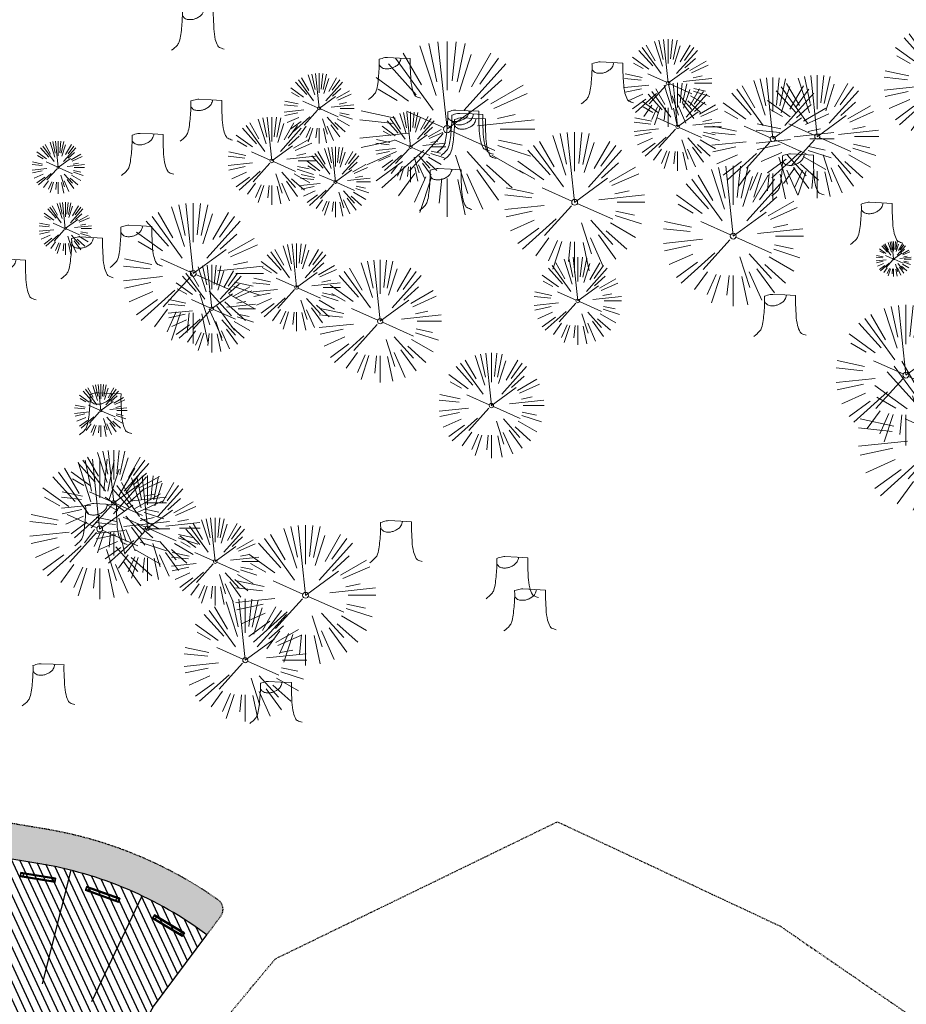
# Model space of a CAD drawing. Header units: feet. Extents: x 1134296 to 1140710, y 647902 to 649877.
# Tile 19 of 66: x 1134888 to 1135040, y 648396 to 648564. Entities that reach past the tile are written whole.
import ezdxf

# ---------------------------------------------------------------- set-up
doc = ezdxf.new("R2010")
doc.units = ezdxf.units.FT
doc.header["$MEASUREMENT"] = 0
doc.linetypes.add('DIVIDE2', pattern=[0.625, 0.25, -0.125, 0, -0.125, 0, -0.125])
doc.linetypes.add('RAD', pattern=[0.13, 0.08, -0.05])
for name, color, linetype in [('C-PRKG-ASPH', 5, 'Continuous'), ('C-PRKG-STRP', 136, 'Continuous'), ('C-PRKG-WHEL-STOP', 5, 'Continuous'), ('C-ROAD-ASPHALT', 1, 'Continuous'), ('C-SWLK-GRVL', 5, 'RAD'), ('C-SWLK-GRVL-PATT', 8, 'Continuous'), ('G-TEXT-ST02', 2, 'Continuous'), ('G-XREF', 7, 'Continuous'), ('V-FLOOD-PLAIN', 2, 'DIVIDE2')]:
    doc.layers.add(name, color=color, linetype=linetype)
doc.layers.add('V-SITE-VEGE', color=8, linetype='Continuous', lineweight=18)
pattern_1 = [(115, (0, 0), (-1.132884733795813, -0.5282728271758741), [])]

# ---------------------------------------------------------------- blocks, each defined once
blk = doc.blocks.new('V-SITE-VEGE-Coniferious Tree 2')
at = {"color": 0, "linetype": 'ByBlock'}
for p, q in [((-0.06264093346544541, 0.1926377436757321), (-0.1545378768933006, 0.4755369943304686)), ((-0.0574950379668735, 0.2703678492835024), (-0.1039851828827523, 0.4890788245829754)), ((-0.0003172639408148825, 0.0025937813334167), (-0.05229705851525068, 0.4972664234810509)), ((-3.601054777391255e-05, 0.2219193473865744), (-3.601054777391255e-05, 0.5000060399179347)), ((0.02890183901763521, 0.2753366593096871), (0.05222503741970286, 0.4972664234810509)), ((0.0571938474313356, 0.2692740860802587), (0.1039131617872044, 0.4890788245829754)), ((-0.07913071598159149, 0.1088658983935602), (-0.2939353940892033, 0.4045257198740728)), ((-0.1460065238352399, 0.2528363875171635), (-0.2500390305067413, 0.4330260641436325)), ((0.06850648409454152, 0.2109817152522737), (0.1382469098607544, 0.425630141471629)), ((0.139142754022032, 0.2410654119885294), (0.2499670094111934, 0.4330260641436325)), ((0.1868724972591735, 0.2572635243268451), (0.2938633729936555, 0.4045257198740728)), ((-0.1756943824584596, 0.1950752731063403), (-0.3346129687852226, 0.3715878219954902)), ((0.09777767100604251, 0.108636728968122), (0.3345409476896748, 0.3715878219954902)), ((-0.2201011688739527, 0.1598873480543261), (-0.4045617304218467, 0.2938993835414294)), ((0.1919663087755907, 0.1728666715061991), (0.3115823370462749, 0.2805763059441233)), ((-0.2844040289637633, 0.1641894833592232), (-0.393144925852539, 0.2269610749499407)), ((0.2487690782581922, 0.143647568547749), (0.4329900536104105, 0.2500030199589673)), ((-0.0009318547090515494, -0.0006770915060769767), (0.2349564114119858, 0.1707208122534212)), ((0.2658942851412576, 0.1183972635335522), (0.4567507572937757, 0.2033670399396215)), ((-0.2961437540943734, 0.06292784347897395), (-0.4891148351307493, 0.1039491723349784)), ((-0.01992166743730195, 0.008854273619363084), (-0.2318825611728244, 0.1032199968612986)), ((0.2872695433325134, 0.06106323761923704), (0.3884790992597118, 0.08257391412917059)), ((-0.3060292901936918, 0.03215663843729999), (-0.4973024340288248, 0.05226104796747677)), ((0.173080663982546, 0.01818771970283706), (0.497230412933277, 0.05226104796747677)), ((0.3024988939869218, 0), (0.4999700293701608, 0)), ((-0.2182782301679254, -0.02292736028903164), (-0.4973024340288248, -0.05226104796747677)), ((-0.02300503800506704, -0.02554197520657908), (-0.2137781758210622, -0.2373882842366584)), ((0.01849546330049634, -0.008260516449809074), (0.2719985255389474, -0.1211160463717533)), ((-0.302185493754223, -0.0642195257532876), (-0.4891148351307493, -0.1039491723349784)), ((0.2891445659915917, -0.09395946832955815), (0.4755009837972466, -0.1545018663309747)), ((0.2936342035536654, -0.06241742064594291), (0.4274066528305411, -0.09084484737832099)), ((-0.2881436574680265, -0.1282723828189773), (-0.4568227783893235, -0.2033670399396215)), ((-0.1320480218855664, -0.1188660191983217), (-0.3716238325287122, -0.3345769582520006)), ((0.04781873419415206, -0.1473038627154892), (0.1192466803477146, -0.3671294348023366)), ((0.1143820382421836, -0.1271057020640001), (0.2718110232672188, -0.301920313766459)), ((0.2555295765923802, -0.1475434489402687), (0.4329900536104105, -0.2500030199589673)), ((-0.254528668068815, -0.1848980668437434), (-0.4045617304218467, -0.2938993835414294)), ((0.2253521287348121, -0.2029399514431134), (0.3715518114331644, -0.3345769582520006)), ((-0.1842986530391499, -0.2536176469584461), (-0.2766747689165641, -0.3807650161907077)), ((-0.1213812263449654, -0.2725449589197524), (-0.1855903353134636, -0.4167758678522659)), ((-0.09098502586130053, -0.2799408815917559), (-0.1545378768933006, -0.4755369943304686)), ((0.1131111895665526, -0.2541280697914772), (0.2033310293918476, -0.4567867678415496)), ((0.1688618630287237, -0.2324611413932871), (0.2938633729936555, -0.4045257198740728)), ((-0.02966136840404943, -0.2817638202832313), (-0.04434904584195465, -0.4216092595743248)), ((-3.601054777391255e-05, -0.2817638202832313), (-3.601054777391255e-05, -0.5000060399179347)), ((0.06104806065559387, -0.2873055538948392), (0.1039131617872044, -0.4890788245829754))]:
    blk.add_line(p, q, dxfattribs=at)
blk.add_circle((-3.601054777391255e-05, 0), 0.02083358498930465)
blk = doc.blocks.new('V-SITE-VEGE-Stump')
for points in [[(-0.122905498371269, -0.01429599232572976, 0.05261256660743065), (-0.09863241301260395, 0.007697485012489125, 0.1061947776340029), (-0.09053039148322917, 0.02191696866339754, 0.04486152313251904), (-0.08374707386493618, 0.05273626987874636, 0.02007395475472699), (-0.07764030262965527, 0.1228815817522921, 0.01167487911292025), (-0.07732468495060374, 0.1363966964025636, 0.007866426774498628), (-0.07764030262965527, 0.1564565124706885)], [(-0.07764030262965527, 0.1564565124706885, -0.02766804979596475), (-0.05341885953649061, 0.1633605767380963, -0.0679781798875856), (-0.04316680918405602, 0.1642506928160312), (0.008593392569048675, 0.1616126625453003), (0.05395851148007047, 0.1590945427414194)], [(0.01506844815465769, 0.161253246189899, -0.08286378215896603), (0.008147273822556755, 0.1419669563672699, -0.1113242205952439), (-0.002098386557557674, 0.130555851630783, -0.03931328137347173), (-0.01592715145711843, 0.1222882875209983, -0.04919659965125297), (-0.02797848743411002, 0.1177254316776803, -0.06600187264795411), (-0.0446681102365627, 0.1155126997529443, -0.07018691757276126), (-0.06035359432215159, 0.1177254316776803, -0.1148593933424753), (-0.06850904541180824, 0.1222766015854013, -0.0759377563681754), (-0.07734269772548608, 0.1331671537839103)], [(0.05395851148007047, 0.1590945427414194, 0.004334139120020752), (0.05376627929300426, 0.1369184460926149, 0.00834373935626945), (0.05395851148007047, 0.1253997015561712), (0.05605689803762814, 0.07623641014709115, 0.04625247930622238), (0.06241632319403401, 0.03170819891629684, 0.06962485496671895), (0.07334360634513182, 0.00381048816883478, 0.1497246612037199), (0.07941695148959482, -0.001975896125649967, 0.05852299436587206), (0.09922370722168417, -0.009139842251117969)]]:
    blk.add_lwpolyline(points, format="xyb")
blk = doc.blocks.new('C_XBASE-PACTOLA_02403811')
at = {"layer": 'V-FLOOD-PLAIN', "flags": 128}
blk.add_lwpolyline([(1134906.520776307, 648154.1371743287), (1134884.291874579, 648205.684545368), (1134869.470670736, 648266.484706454), (1134876.026667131, 648336.540384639), (1134931.991497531, 648403.8202146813), (1134980.235505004, 648427.2436063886), (1135018.360916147, 648409.3907559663), (1135088.703310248, 648361.0627811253), (1135089.088064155, 648360.7633367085)], dxfattribs=at)
at = {"layer": 'V-SITE-VEGE'}
for name, p, xscale, yscale, zscale in [('V-SITE-VEGE-Stump', (1134919.206, 648559.729), 40.31522404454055, 40.31522404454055, 40.31522404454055), ('V-SITE-VEGE-Coniferious Tree 2', (1135046.561, 648553.446), 20.99974632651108, 20.99974632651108, 20.99974632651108), ('V-SITE-VEGE-Coniferious Tree 2', (1134961.359, 648545.661), 29.99963760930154, 29.99963760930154, 29.99963760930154), ('V-SITE-VEGE-Coniferious Tree 2', (1134999.16, 648553.543), 14.99981880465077, 14.99981880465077, 14.99981880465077), ('V-SITE-VEGE-Stump', (1134952.883, 648551.308), 40.31522404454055, 40.31522404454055, 40.31522404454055), ('V-SITE-VEGE-Stump', (1134989.273, 648550.549), 40.31522404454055, 40.31522404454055, 40.31522404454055), ('V-SITE-VEGE-Coniferious Tree 2', (1135024.683, 648544.39), 20.99974632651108, 20.99974632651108, 20.99974632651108), ('V-SITE-VEGE-Coniferious Tree 2', (1135000.795, 648546.059), 14.99981880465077, 14.99981880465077, 14.99981880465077), ('V-SITE-VEGE-Coniferious Tree 2', (1135017.071, 648543.993), 20.99974632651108, 20.99974632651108, 20.99974632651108), ('V-SITE-VEGE-Stump', (1134920.653, 648544.173), 40.31522404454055, 40.31522404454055, 40.31522404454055), ('V-SITE-VEGE-Stump', (1134964.599, 648542.299), 40.31522404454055, 40.31522404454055, 40.31522404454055), ('V-SITE-VEGE-Stump', (1134965.279, 648541.743), 40.31522404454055, 40.31522404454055, 40.31522404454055), ('V-SITE-VEGE-Coniferious Tree 2', (1134931.38, 648540.236), 14.99981880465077, 14.99981880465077, 14.99981880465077), ('V-SITE-VEGE-Stump', (1134965.736, 648540.994), 40.31522404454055, 40.31522404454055, 40.31522404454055), ('V-SITE-VEGE-Stump', (1134910.613, 648538.322), 40.31522404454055, 40.31522404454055, 40.31522404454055), ('V-SITE-VEGE-Coniferious Tree 2', (1134894.849, 648539.13), 8.999891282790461, 8.999891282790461, 8.999891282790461), ('V-SITE-VEGE-Stump', (1135021.848, 648534.81), 40.31522404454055, 40.31522404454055, 40.31522404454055), ('V-SITE-VEGE-Stump', (1134961.583, 648532.318), 40.31522404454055, 40.31522404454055, 40.31522404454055), ('V-SITE-VEGE-Coniferious Tree 2', (1134896.067, 648528.671), 8.999891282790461, 8.999891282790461, 8.999891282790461), ('V-SITE-VEGE-Stump', (1135035.337, 648526.54), 40.31522404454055, 40.31522404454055, 40.31522404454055), ('V-SITE-VEGE-Stump', (1134908.694, 648522.61), 40.31522404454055, 40.31522404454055, 40.31522404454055), ('V-SITE-VEGE-Stump', (1134900.271, 648520.636), 40.31522404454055, 40.31522404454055, 40.31522404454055), ('V-SITE-VEGE-Coniferious Tree 2', (1134935.623, 648518.608), 14.99981880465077, 14.99981880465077, 14.99981880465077), ('V-SITE-VEGE-Stump', (1134887.062, 648516.859), 40.31522404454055, 40.31522404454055, 40.31522404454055), ('V-SITE-VEGE-Coniferious Tree 2', (1134949.91, 648512.82), 20.99974632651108, 20.99974632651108, 20.99974632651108), ('V-SITE-VEGE-Coniferious Tree 2', (1134983.717, 648516.292), 14.99981880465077, 14.99981880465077, 14.99981880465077), ('V-SITE-VEGE-Coniferious Tree 2', (1134921.107, 648514.969), 14.99981880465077, 14.99981880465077, 14.99981880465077), ('V-SITE-VEGE-Stump', (1135018.796, 648510.797), 40.31522404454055, 40.31522404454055, 40.31522404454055), ('V-SITE-VEGE-Coniferious Tree 2', (1135046.665, 648493.021), 29.99963760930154, 29.99963760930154, 29.99963760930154), ('V-SITE-VEGE-Coniferious Tree 2', (1134968.939, 648498.397), 17.99978256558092, 17.99978256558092, 17.99978256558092), ('V-SITE-VEGE-Coniferious Tree 2', (1134902.138, 648497.541), 8.999891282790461, 8.999891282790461, 8.999891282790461), ('V-SITE-VEGE-Stump', (1134903.418, 648493.978), 40.31522404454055, 40.31522404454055, 40.31522404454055), ('V-SITE-VEGE-Coniferious Tree 2', (1134904.351, 648481.791), 17.99978256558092, 17.99978256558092, 17.99978256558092), ('V-SITE-VEGE-Coniferious Tree 2', (1134910.148, 648477.462), 17.99978256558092, 17.99978256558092, 17.99978256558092), ('V-SITE-VEGE-Stump', (1134902.665, 648475.022), 40.31522404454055, 40.31522404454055, 40.31522404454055), ('V-SITE-VEGE-Coniferious Tree 2', (1134921.696, 648471.725), 14.99981880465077, 14.99981880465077, 14.99981880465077), ('V-SITE-VEGE-Stump', (1134953.119, 648472.103), 40.31522404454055, 40.31522404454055, 40.31522404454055), ('V-SITE-VEGE-Stump', (1134972.994, 648465.962), 40.31522404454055, 40.31522404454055, 40.31522404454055), ('V-SITE-VEGE-Stump', (1134976.041, 648460.451), 40.31522404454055, 40.31522404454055, 40.31522404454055), ('V-SITE-VEGE-Coniferious Tree 2', (1134926.845, 648454.874), 20.99974632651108, 20.99974632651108, 20.99974632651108), ('V-SITE-VEGE-Stump', (1134893.666, 648447.646), 40.31522404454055, 40.31522404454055, 40.31522404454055), ('V-SITE-VEGE-Stump', (1134932.557, 648444.623), 40.31522404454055, 40.31522404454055, 40.31522404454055)]:
    blk.add_blockref(name, p, dxfattribs=dict(at, xscale=xscale, yscale=yscale, zscale=zscale))
at = {"layer": 'V-SITE-VEGE', "rotation": 8.537736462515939e-07}
for p, xscale, yscale, zscale in [((1134939.472, 648549.217), 11.99985504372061, 11.99985504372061, 11.99985504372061), ((1134955.13, 648542.621), 11.99985504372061, 11.99985504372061, 11.99985504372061), ((1134983.181, 648533.161), 23.99971008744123, 23.99971008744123, 23.99971008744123), ((1134942.261, 648536.64), 11.99985504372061, 11.99985504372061, 11.99985504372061), ((1135010.299, 648527.377), 23.99971008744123, 23.99971008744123, 23.99971008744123), ((1134917.948, 648520.994), 23.99971008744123, 23.99971008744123, 23.99971008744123), ((1135037.743, 648523.457), 5.999927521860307, 5.999927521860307, 5.999927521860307), ((1135039.84, 648503.597), 23.99971008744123, 23.99971008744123, 23.99971008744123), ((1134901.946, 648477.302), 23.99971008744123, 23.99971008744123, 23.99971008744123), ((1134937.159, 648465.967), 23.99971008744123, 23.99971008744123, 23.99971008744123)]:
    blk.add_blockref('V-SITE-VEGE-Coniferious Tree 2', p, dxfattribs=dict(at, xscale=xscale, yscale=yscale, zscale=zscale))
blk = doc.blocks.new('Wheel_Stop')
for points in [[(-36, 6.75), (36, 6.75)], [(-36, -2.25), (-36, 6.75)], [(-35.625, 4.5), (-36, 6.75)], [(-35.625, 0), (-36, -2.25)], [(-35.955, 6.48), (35.955, 6.48)], [(-35.625, 4.5), (-35.625, 0)], [(-35.625, 4.5), (35.625, 4.5)], [(-35.625, 0), (35.625, 0)], [(35.625, 4.5), (36, 6.75)], [(35.625, 4.5), (35.625, 0)], [(35.625, 0), (36, -2.25)], [(36, -2.25), (36, 6.75)], [(-36, -2.25), (36, -2.25)], [(-35.955, -1.98), (35.955, -1.98)]]:
    blk.add_lwpolyline(points)
for centre in [(-30, 2.25), (30, 2.25)]:
    blk.add_circle(centre, 0.5)
blk = doc.blocks.new('C_PBASE-PACTOLA_02403811')
at = {"layer": 'C-PRKG-STRP'}
for points in [[(1134892.151095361, 648399.5619073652), (1134897.063328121, 648418.9492735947)], [(1134900.61731918, 648396.5085396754), (1134909.210518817, 648414.568354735)]]:
    blk.add_lwpolyline(points, dxfattribs=at)
at = {"layer": 'C-ROAD-ASPHALT'}
blk.add_lwpolyline([(1134908.591667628, 648295.0830355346), (1134902.184156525, 648308.9168658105, -0.3857361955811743), (1134904.185026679, 648315.3273695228, 0.505251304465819), (1134911.81168753, 648388.9938571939, -0.385736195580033), (1134911.166532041, 648395.6783028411), (1134920.272188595, 648407.9060613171, 0.1193298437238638), (1134891.694190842, 648420.0744804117), (1134806.6862802, 648434.2302502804), (1134804.222364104, 648419.4339967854, -0.4142135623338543), (1134798.46897424, 648415.3232176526, -0.09206076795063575), (1134788.173461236, 648419.0651973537, 0.0920607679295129), (1134777.877948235, 648422.8071770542), (1134747.786053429, 648427.818168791, -0.457206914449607), (1134724.139640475, 648466.5491939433, -0.1597602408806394), (1134766.878830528, 648525.6151487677), (1134870.936117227, 648601.0988607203, 0.1112368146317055), (1134916.811965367, 648653.2299950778), (1134952.321656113, 648718.215074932, 0.01915469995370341)], format="xyb", dxfattribs=at)
at = {"layer": 'C-SWLK-GRVL'}
blk.add_lwpolyline([(1134920.272188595, 648407.9060613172), (1134922.644164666, 648411.0913286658, 0.4226080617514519), (1134922.188274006, 648413.9234189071, 0.1120903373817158), (1134892.679757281, 648425.9929818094), (1134847.621731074, 648433.4961782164)], format="xyb", dxfattribs=at)
at = {"layer": 'C-PRKG-WHEL-STOP'}
for p, xscale, yscale, zscale, rotation in [((1134891.402086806, 648417.905463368), 0.08333333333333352, 0.08333333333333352, 0.08333333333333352, 170.4845063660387), ((1134902.502185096, 648414.9988436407), 0.08333333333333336, 0.08333333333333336, 0.08333333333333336, 160.1680169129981), ((1134913.776073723, 648409.6345154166), 0.08333333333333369, 0.08333333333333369, 0.08333333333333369, 148.9400157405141)]:
    blk.add_blockref('Wheel_Stop', p, dxfattribs=dict(at, xscale=xscale, yscale=yscale, zscale=zscale, rotation=rotation))
blk = doc.blocks.new('C_PHTCH-PACTOLA_02403811')
at = {"layer": 'C-PRKG-ASPH'}
h = blk.add_hatch(dxfattribs=at)
h.set_pattern_fill('ANSI31', color=256, scale=10, angle=70)
h.set_pattern_definition(pattern_1)
edge = h.paths.add_edge_path(flags=16)
edge.add_arc((1135093.567290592, 648760.3570235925), 541.9999999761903, 143.5703577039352, 153.2664360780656, ccw=False)
edge.add_arc((1135093.567290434, 648760.3570237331), 541.9999997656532, 133.8742793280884, 143.5703577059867, ccw=False)
edge.add_line((1134717.918854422, 649151.0643979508), (1134791.743864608, 649222.0439889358))
edge.add_arc((1134924.814897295, 649083.6384245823), 191.9999999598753, 124.33581191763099, 133.8742793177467, ccw=False)
edge.add_line((1134816.518779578, 649242.1816391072), (1134837.543218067, 649256.5428028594))
edge.add_arc((1134886.614896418, 649184.7029087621), 87.00000000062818, 64.86660358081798, 124.33581191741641, ccw=False)
edge.add_line((1134923.566161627, 649263.4658695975), (1134945.862647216, 649253.0055803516))
edge.add_arc((1134736.896871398, 648807.5874571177), 491.9999999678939, 56.45911934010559, 64.86660355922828, ccw=False)
edge.add_line((1135008.742528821, 649217.6654234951), (1135070.901654, 649176.4593855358))
edge.add_arc((1135036.644680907, 649124.7828938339), 62.00000000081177, -10.868034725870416, 56.45911933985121, ccw=False)
edge.add_line((1135097.532652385, 649113.0929439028), (1135091.831089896, 649083.3959326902))
edge.add_arc((1135001.481196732, 649100.7423100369), 92.00000001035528, 337.8486329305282, 349.13196525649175, ccw=False)
edge.add_line((1135086.690765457, 649066.0532714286), (1135029.43531187, 648925.4119419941))
edge.add_arc((1134573.749357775, 649110.9228871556), 491.9999995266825, 335.73595333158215, 337.84863296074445, ccw=False)
edge.add_line((1135022.286728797, 648908.7392420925), (1134970.105907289, 648792.9779079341))
edge.add_line((1134970.105907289, 648792.9779079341), (1134955.070696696, 648759.622817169))
edge.add_arc((1134506.533324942, 648961.8064625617), 492.0000003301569, 331.3465562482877, 335.7359533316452, ccw=False)
edge.add_line((1134938.281078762, 648725.8872446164), (1134902.771388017, 648660.9021647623))
edge.add_arc((1134778.161263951, 648728.9926705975), 142.0000000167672, 305.95733191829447, 331.34655630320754, ccw=False)
edge.add_line((1134861.541195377, 648614.0501326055), (1134757.483908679, 648538.5664206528))
edge.add_arc((1134835.579196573, 648430.9089730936), 133.0000000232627, 125.9573319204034, 166.4171722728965)
edge.add_arc((1134672.277915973, 648470.363906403), 35.00000000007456, 244.10855969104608, 346.41717227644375, ccw=False)
edge.add_arc((1134691.461854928, 648509.9128519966), 78.95614352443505, 214.9055155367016, 244.1168481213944, ccw=False)
edge.add_line((1134626.710174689, 648464.732186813), (1134623.062749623, 648469.9579645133))
edge.add_arc((1134821.506139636, 648608.4650796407), 241.9999999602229, 191.1167612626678, 214.9138039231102, ccw=False)
edge.add_line((1134584.046954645, 648561.8052956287), (1134566.403948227, 648651.5934078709))
edge.add_arc((1135049.172208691, 648746.4554480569), 491.9999999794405, 187.9519260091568, 191.1167612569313, ccw=False)
edge.add_line((1134561.903038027, 648678.391101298), (1134552.825444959, 648743.3771249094))
edge.add_arc((1134842.017716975, 648783.7730382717), 292.0000000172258, 166.3961174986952, 187.9519260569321, ccw=False)
edge.add_line((1134558.209758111, 648852.4537669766), (1134566.77306571, 648887.8397463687))
edge.add_arc((1135093.567290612, 648760.357023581), 542.0000000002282, 158.0478401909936, 166.396117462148, ccw=False)
edge.add_arc((1135093.567290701, 648760.357023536), 542.0000000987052, 153.2664360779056, 158.0478401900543, ccw=False)
edge = h.paths.add_edge_path()
edge.add_line((1134664.934415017, 648091.0186503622), (1134641.753924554, 648097.236757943))
edge.add_arc((1135131.441785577, 647965.8792352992), 506.9999999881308, 154.1154939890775, 164.9840567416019, ccw=False)
edge.add_arc((1135131.44177555, 647965.8792402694), 506.9999887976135, 153.4314984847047, 154.115493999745, ccw=False)
edge.add_arc((1134241.513528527, 648410.9103548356), 488.0000000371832, 333.4314984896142, 338.6383717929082)
edge.add_line((1134695.987914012, 648233.1548120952), (1134704.112198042, 648253.9264793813))
edge.add_arc((1134529.027803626, 648322.4060737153), 188.0000000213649, 338.6383717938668, 377.1954705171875)
edge.add_arc((1134651.306425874, 648360.2470375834), 60.00000000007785, 17.1954705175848, 74.97265706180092)
edge.add_line((1134666.863224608, 648418.1951696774), (1134661.500576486, 648419.8056636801))
edge.add_arc((1134691.489318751, 648509.9450223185), 94.99699278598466, 223.9418846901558, 251.5980721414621, ccw=False)
edge.add_arc((1134691.535842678, 648509.9839590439), 95.05751145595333, 214.9165962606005, 223.9393241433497, ccw=False)
edge.add_line((1134613.590003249, 648455.5746160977), (1134609.942525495, 648460.8004692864))
edge.add_arc((1134821.506139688, 648608.4650796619), 258.0000000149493, 191.1167612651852, 214.9138039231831, ccw=False)
edge.add_line((1134568.347173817, 648558.7203512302), (1134550.704167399, 648648.5084634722))
edge.add_arc((1135049.172208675, 648746.4554480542), 507.9999999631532, 187.9519260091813, 191.1167612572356, ccw=False)
edge.add_line((1134546.056886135, 648676.177626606), (1134536.979293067, 648741.163650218))
edge.add_arc((1134842.01771694, 648783.7730382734), 307.9999999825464, 166.3961174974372, 187.9519260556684, ccw=False)
edge.add_line((1134542.658637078, 648856.2170945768), (1134551.221944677, 648891.6030739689))
edge.add_arc((1135093.567290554, 648760.3570237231), 557.9999999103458, 163.9213237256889, 166.3961174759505, ccw=False)
edge.add_arc((1134538.177323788, 648920.4382053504), 19.99999999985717, 343.9213237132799, 402.7699397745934)
edge.add_line((1134552.859048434, 648934.0193305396), (1134533.446357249, 648955.005204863))
edge.add_arc((1135093.567290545, 648760.3570234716), 592.9783928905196, 146.0187423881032, 160.8370986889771, ccw=False)
edge.add_line((1134601.857481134, 649091.7855040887), (1134616.582948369, 649064.0343807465))
edge.add_arc((1134620.999668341, 649066.3780071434), 5.000000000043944, 207.9515834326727, 327.0740857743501)
edge.add_arc((1135093.567290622, 648760.3570235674), 558.0000000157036, 133.8742793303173, 147.0740857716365, ccw=False)
edge.add_line((1134706.829601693, 649162.5981949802), (1134780.654611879, 649233.5777859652))
edge.add_arc((1134924.814897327, 649083.6384245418), 208.0000000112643, 124.3358119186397, 133.8742793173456, ccw=False)
edge.add_line((1134807.494103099, 649255.3935736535), (1134828.518541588, 649269.7547374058))
edge.add_arc((1134886.614896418, 649184.7029087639), 102.9999999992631, 64.86660357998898, 124.33581191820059, ccw=False)
edge.add_line((1134930.361796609, 649277.9510118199), (1134952.658282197, 649267.4907225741))
edge.add_arc((1134736.896871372, 648807.5874570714), 508.0000000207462, 56.4591193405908, 64.86660355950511, ccw=False)
edge.add_line((1135017.583038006, 649231.0012923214), (1135079.742163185, 649189.7952543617))
edge.add_arc((1135036.644680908, 649124.782893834), 77.99999999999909, -10.868034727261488, 56.45911934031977, ccw=False)
edge.add_line((1135113.245677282, 649110.0761826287), (1135107.544114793, 649080.3791714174))
edge.add_arc((1135001.481196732, 649100.7423100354), 108.0000000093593, 337.84863293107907, 349.131965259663, ccw=False)
edge.add_line((1135101.509820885, 649060.0203951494), (1135044.254367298, 648919.3790657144))
edge.add_arc((1134573.749357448, 649110.9228872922), 507.9999998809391, 335.7359533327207, 337.84863295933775, ccw=False)
edge.add_line((1135036.873309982, 648902.1641641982), (1134969.657277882, 648753.0477392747))
edge.add_arc((1134506.53332524, 648961.8064624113), 507.9999999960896, 331.346556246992, 335.73595333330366, ccw=False)
edge.add_line((1134952.321656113, 648718.215074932), (1134916.811965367, 648653.2299950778))
edge.add_arc((1134778.161263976, 648728.9926705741), 157.9999999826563, 305.9573319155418, 331.3465563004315, ccw=False)
edge.add_line((1134870.936117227, 648601.0988607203), (1134766.878830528, 648525.6151487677))
edge.add_arc((1134835.579196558, 648430.9089731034), 117.0000000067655, 125.9573319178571, 162.264860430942)
edge.add_arc((1134752.713885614, 648457.4106757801), 29.99999999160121, 162.264860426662, 196.8024120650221)
edge.add_arc((1134835.579196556, 648430.9089731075), 113.0000000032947, 170.9217318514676, 197.5476736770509)
edge.add_line((1134727.837491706, 648396.8395581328), (1134731.162683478, 648386.3239143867))
edge.add_arc((1134529.027802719, 648322.4060734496), 212.0000009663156, 11.340079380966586, 17.54767372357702, ccw=False)
edge.add_arc((1134529.055568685, 648322.403813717), 211.9732215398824, -20.64909134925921, 11.342153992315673, ccw=False)
edge.add_arc((1134759.869013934, 648235.3149369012), 34.72371615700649, 159.1871917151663, 239.4135572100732)
edge.add_line((1134742.200276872, 648205.422593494), (1134709.513, 648185.696))
edge.add_line((1134709.513, 648185.696), (1134698.996135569, 648181.0065459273))
edge.add_arc((1135131.441785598, 647965.8792352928), 483.0000000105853, 153.5511843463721, 164.9840567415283)
h = blk.add_hatch(dxfattribs=at)
h.set_pattern_fill('ANSI31', color=256, scale=10, angle=70)
h.set_pattern_definition(pattern_1)
edge = h.paths.add_edge_path(flags=16)
edge.add_line((1134864.155064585, 648378.0269510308), (1134839.494642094, 648382.1334778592))
edge.add_line((1134839.494642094, 648382.1334778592), (1134832.477103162, 648391.9551287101))
edge.add_arc((1134828.408842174, 648389.0483689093), 5.000000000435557, 35.54568859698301, 80.54568858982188)
edge.add_arc((1134826.766231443, 648379.1841999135), 14.99999999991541, 80.5456885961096, 192.7623206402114)
edge.add_line((1134812.136808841, 648375.870592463), (1134817.069523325, 648354.0928876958))
edge.add_arc((1134846.328368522, 648360.7201025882), 29.9999999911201, 192.762320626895, 260.5456886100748)
edge.add_line((1134841.400536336, 648331.127595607), (1134875.925127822, 648325.3784580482))
edge.add_arc((1134880.852960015, 648354.9709650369), 29.99999999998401, 260.5456885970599, 440.5456885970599)
edge.add_line((1134885.780792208, 648384.5634720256), (1134883.580558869, 648384.9298614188))
edge.add_arc((1134881.937948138, 648375.0656924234), 9.99999999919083, 80.54568859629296, 114.2357561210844)
edge.add_line((1134877.833026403, 648384.1843336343), (1134864.155064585, 648378.0269510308))
edge = h.paths.add_edge_path()
edge.add_arc((1134752.713885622, 648457.4106757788), 29.99999999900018, 196.802412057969, 260.5456885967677)
edge.add_line((1134747.786053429, 648427.818168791), (1134777.877948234, 648422.8071770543))
edge.add_arc((1134772.950116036, 648393.2146700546), 30.00000001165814, 59.50621881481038, 80.54568859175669, ccw=False)
edge.add_arc((1134803.396806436, 648444.9157246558), 30.00000001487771, 239.506218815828, 260.5456885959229)
edge.add_arc((1134799.290279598, 648420.255302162), 5.000000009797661, 260.5456887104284, 350.5456884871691)
edge.add_line((1134804.222364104, 648419.4339967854), (1134806.6862802, 648434.2302502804))
edge.add_line((1134806.6862802, 648434.2302502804), (1134887.591071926, 648420.7577439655))
edge.add_arc((1134879.915090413, 648353.2591729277), 67.9336277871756, 53.55388045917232, 83.5121585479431, ccw=False)
edge.add_line((1134920.272188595, 648407.9060613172), (1134911.166532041, 648395.6783028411))
edge.add_arc((1134915.176766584, 648392.6919976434), 4.999999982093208, 143.3260149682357, 227.699744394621)
edge.add_arc((1134880.852960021, 648354.97096504), 45.99999999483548, 23.261049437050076, 47.69974420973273, ccw=False)
edge.add_arc((1134880.852960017, 648354.9709650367), 45.99999999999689, -59.52124497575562, 23.261049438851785, ccw=False)
edge.add_arc((1134906.721120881, 648311.018283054), 4.999999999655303, 120.4787550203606, 204.852484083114)
edge.add_line((1134902.184156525, 648308.9168658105), (1134908.591667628, 648295.083035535))
edge.add_arc((1134880.852960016, 648354.9709650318), 65.99999999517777, 260.54568859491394, 294.8524840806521, ccw=False)
edge.add_line((1134870.01172919, 648289.867449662), (1134835.487137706, 648295.6165872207))
edge.add_arc((1134846.328368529, 648360.7201025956), 65.99999999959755, 237.4668942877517, 260.54568859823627, ccw=False)
edge.add_line((1134810.834437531, 648305.0767664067), (1134819.03336879, 648317.9301155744))
edge.add_arc((1134814.817964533, 648320.6190497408), 5.000000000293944, 327.4668942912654, 411.8406233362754)
edge.add_arc((1134846.328368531, 648360.7201025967), 46.00000000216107, 192.7623206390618, 231.8406233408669, ccw=False)
edge.add_line((1134801.464805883, 648350.558373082), (1134795.562167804, 648376.6182453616))
edge.add_arc((1134766.3033226, 648369.9910304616), 29.99999999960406, 12.76232063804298, 80.54568860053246)
edge.add_arc((1134766.303322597, 648369.991030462), 29.99999999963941, 80.54568859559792, 191.3400793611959)
edge.add_arc((1134529.027802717, 648322.4060734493), 212.000000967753, 11.34007938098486, 17.54767372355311)
edge.add_line((1134731.162683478, 648386.3239143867), (1134727.837491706, 648396.8395581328))
edge.add_arc((1134835.57919655, 648430.908973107), 112.9999999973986, 170.9217318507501, 197.5476736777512, ccw=False)
at = {"layer": 'C-SWLK-GRVL-PATT'}
h = blk.add_hatch(dxfattribs=at)
h.set_pattern_fill('GRAVEL', color=256, scale=5)
h.set_pattern_definition([(228.012787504, (3.6, 5), (-40.00000000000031, -45.00000000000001), [0.67268, -66.5954402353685]), (184.969740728, (3.15, 4.5), (59.99999999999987, 5.000000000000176), [1.15434, -114.27962380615]), (132.510447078, (2, 4.4), (50.00000000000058, -54.99999999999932), [0.8139400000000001, -80.5801629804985]), (267.273689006, (0.05, 3.15), (5.000000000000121, 100.0000000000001), [1.05119, -104.067790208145]), (292.833654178, (0, 2.1), (-24.99999999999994, 60.00000000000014), [1.030775, -102.0468656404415]), (357.273689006, (0.4, 1.15), (-100.0000000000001, 5.000000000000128), [1.05119, -104.067790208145]), (37.6942404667, (1.45, 1.1), (-64.99999999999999, -49.99999999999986), [1.390145, -137.62424274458]), (72.2553283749, (2.55, 1.95), (35.00000000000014, 110), [1.31244, -129.9316074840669]), (121.429565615, (2.95, 3.2), (-40.0000000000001, 64.99999999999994), [1.05475, -104.420365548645]), (175.236358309, (2.4, 4.1), (54.99999999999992, -5.00000000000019), [1.20416, -59.0038128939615]), (222.397437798, (1.2, 4.2), (-59.99999999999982, -54.99999999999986), [1.55724, -154.1668750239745]), (138.814074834, (5, 3.1), (-35.00000000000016, 30), [0.5315049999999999, -52.61922406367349]), (171.46923439, (4.600000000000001, 3.45), (64.99999999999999, -9.999999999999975), [1.011185, -100.107557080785]), (225, (3.6, 3.6), (-5.551115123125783e-16, -4.999999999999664), [0.707105, -6.3639628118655]), (203.198590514, (3.25, 4.2), (24.99999999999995, 9.999999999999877), [0.38079, -37.6980755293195]), (291.801409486, (2.9, 4.050000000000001), (-4.99999999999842, 15.00000000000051), [0.538515, -26.3873090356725]), (30.96375653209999, (3.1, 3.55), (15.00000000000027, 9.999999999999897), [0.874645, -28.2801144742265]), (161.565051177, (3.85, 4), (10.00000000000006, -4.999999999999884), [0.632455, -15.178933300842]), (16.389540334, (0, 4.050000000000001), (49.99999999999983, 15.00000000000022), [0.886, -87.714225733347]), (70.3461759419, (0.8500000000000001, 4.3), (-20.0000000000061, -55.00000000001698), [0.7433049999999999, -73.58703873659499]), (293.198590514, (3.85, 5), (-9.999999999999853, 24.99999999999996), [0.761575, -37.3172905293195]), (343.610459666, (4.149999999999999, 4.3), (-49.99999999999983, 15.00000000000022), [0.8859999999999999, -87.71422573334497]), (339.44395478, (0, 0.95), (-25.00000000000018, 10.00000000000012), [0.8543999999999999, -41.86561872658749]), (294.775140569, (0.8, 0.65), (-25.00000000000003, 55.00000000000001), [0.71589, -70.87321531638]), (66.8014094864, (3.9, 0), (9.999999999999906, 24.99999999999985), [0.761575, -37.3172905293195]), (17.3540246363, (4.2, 0.7000000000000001), (-64.99999999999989, -19.99999999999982), [0.838155, -82.97711807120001]), (69.44395478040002, (1.45, 0), (-10.00000000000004, -24.99999999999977), [0.4272, -42.29281872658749]), (101.309932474, (3.6, 0), (-4.999999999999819, 20.00000000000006), [0.25495, -25.240147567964]), (165.963756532, (3.55, 0.25), (14.99999999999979, -5.000000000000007), [1.030775, -19.5847531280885]), (186.009005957, (2.55, 0.5), (50.00000000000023, 4.999999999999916), [0.9552499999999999, -94.56961587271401]), (303.690067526, (3.1, 3.1), (-4.999999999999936, 9.999999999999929), [0.7211099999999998, -17.30664637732]), (353.157226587, (3.5, 2.5), (85.00000000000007, -10.00000000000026), [1.25897, -124.6378131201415]), (60.9453959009, (4.75, 2.35), (-19.99999999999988, -34.99999999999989), [0.51478, -50.963370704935]), (90, (5, 2.8), (-4.999999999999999, 5), [0.3, -4.699999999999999]), (120.256437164, (2.45, 0.65), (20.00000000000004, -35.00000000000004), [0.69462, -68.76759994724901]), (48.01278750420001, (2.1, 1.25), (40, 44.99999999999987), [1.34536, -65.92276023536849]), (0, (3, 2.25), (5, 5), [1.3, -3.7]), (325.3048464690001, (4.3, 2.25), (50.0000000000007, -34.99999999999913), [0.7905699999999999, -78.26637150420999]), (254.054604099, (4.95, 1.8), (-5.000000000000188, -20.00000000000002), [0.72801, -35.6725394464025]), (207.645975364, (4.75, 1.1), (-94.99999999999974, -50.00000000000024), [1.185325, -117.347370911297]), (175.42607874, (3.7, 0.55), (-64.99999999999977, 5.000000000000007), [1.253995, -124.1453670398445])])
edge = h.paths.add_edge_path()
edge.add_line((1134806.6862802, 648434.2302502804), (1134807.343324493, 648438.1759178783))
edge.add_arc((1134809.316158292, 648437.8473957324), 1.999999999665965, 80.54568858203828, 170.5456886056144, ccw=False)
edge.add_line((1134809.644680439, 648439.8202295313), (1134821.52359302, 648437.8421177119))
edge.add_arc((1134832.108745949, 648420.8728944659), 20.0000000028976, 39.13606649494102, 121.9553106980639, ccw=False)
edge.add_line((1134847.621731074, 648433.4961782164), (1134892.679757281, 648425.9929818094))
edge.add_arc((1134880.852960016, 648354.9709650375), 71.99999999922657, 54.96326023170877, 80.54568859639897, ccw=False)
edge.add_arc((1134921.04007084, 648412.2858507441), 2.000000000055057, -36.67398484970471, 54.96326023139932, ccw=False)
edge.add_line((1134922.644164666, 648411.0913286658), (1134920.272188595, 648407.9060613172))
edge.add_arc((1134880.852960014, 648354.9709650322), 66.00000000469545, 53.3260151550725, 80.54568859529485)
edge.add_line((1134891.694190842, 648420.0744804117), (1134806.6862802, 648434.2302502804))

msp = doc.modelspace()

# ---------------------------------------------------------------- block references
at = {"layer": 'G-TEXT-ST02'}
msp.add_blockref('C_PHTCH-PACTOLA_02403811', (0, 0), dxfattribs=at)

# ---------------------------------------------------------------- next in the draw order: block references
at = {"layer": 'G-XREF'}
msp.add_blockref('C_XBASE-PACTOLA_02403811', (0, 0), dxfattribs=at)

# ---------------------------------------------------------------- next in the draw order: block references
msp.add_blockref('C_PBASE-PACTOLA_02403811', (0, 0), dxfattribs=at)

doc.saveas('drawing.dxf')
